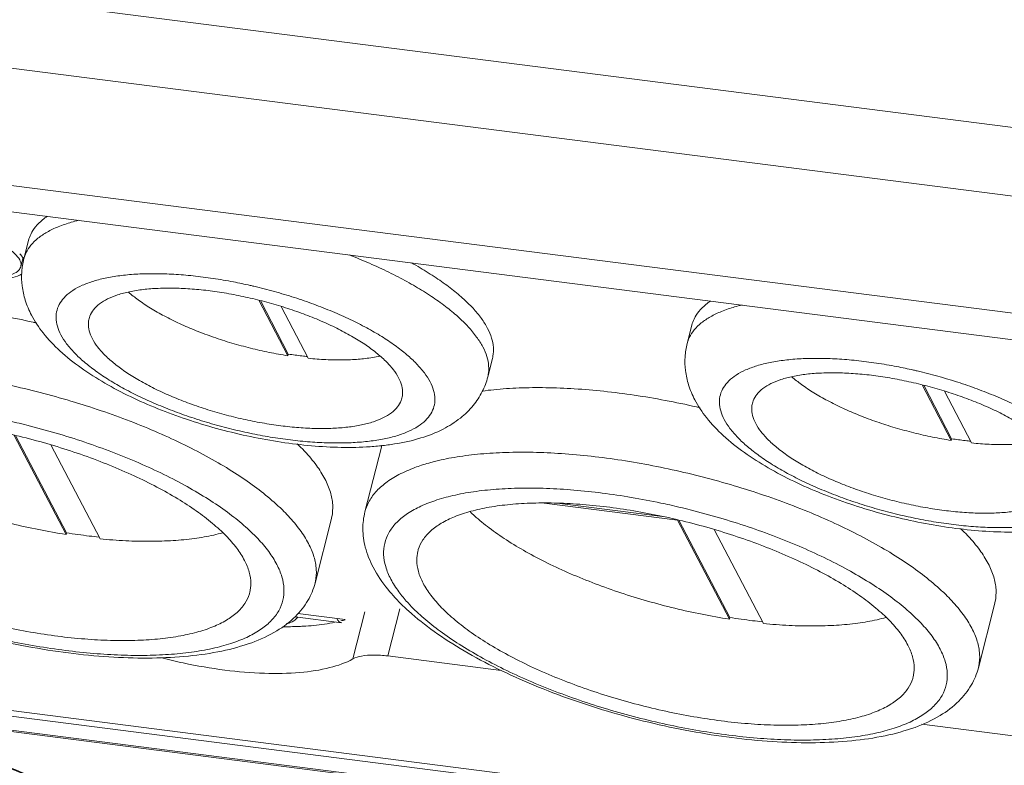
# Model space of a CAD drawing. Header units: millimetres. Extents: x -473 to 23648, y -382 to 1866.
# Tile 159 of 256: x 5666 to 5721, y 447 to 489. Entities that reach past the tile are written whole.
import ezdxf

# ---------------------------------------------------------------- set-up
doc = ezdxf.new("R2010")
doc.units = ezdxf.units.MM
doc.header["$LTSCALE"] = 80
doc.layers.get('0').update_dxf_attribs({"linetype": 'CONTINUOUS'})
for name, color, linetype in [('02___PRT_ALL_AXES', 7, 'CONTINUOUS'), ('09_ALL_ROUNDS', 7, 'CONTINUOUS'), ('20_ALL_FEATURES', 7, 'CONTINUOUS')]:
    doc.layers.add(name, color=color, linetype=linetype)

msp = doc.modelspace()

# ---------------------------------------------------------------- linework, layer by layer
at = {"linetype": 'Continuous', "lineweight": 0}
for p, q in [((5666.303, 475.529), (5666.566, 476.565)), ((5679.417, 473.229), (5681.033, 470.134)), ((5679.497, 473.209), (5681.056, 470.224)), ((5682.172, 469.989), (5680.66, 472.883)), ((5703.3, 470.806), (5703.564, 471.842)), ((5681.033, 470.134), (5681.056, 470.224)), ((5692.18, 468.949), (5692.443, 469.985)), ((5716.414, 468.506), (5718.03, 465.411)), ((5716.494, 468.486), (5718.053, 465.501)), ((5719.169, 465.266), (5717.657, 468.16)), ((5665.773, 465.684), (5668.658, 460.161)), ((5665.844, 465.682), (5668.681, 460.251)), ((5670.556, 459.918), (5667.819, 465.157)), ((5718.03, 465.411), (5718.053, 465.501)), ((5685.33, 461.421), (5686.246, 465.023)), ((5695.32, 461.912), (5702.77, 460.961)), ((5696.053, 461.912), (5702.067, 461.144)), ((5682.545, 457.445), (5683.46, 461.046)), ((5702.77, 460.961), (5702.774, 460.975)), ((5702.77, 460.961), (5705.655, 455.438)), ((5702.841, 460.959), (5705.678, 455.528)), ((5668.658, 460.161), (5668.681, 460.251)), ((5707.553, 455.196), (5704.816, 460.434)), ((5719.542, 452.722), (5720.458, 456.323)), ((5684.014, 455.241), (5681.432, 455.57)), ((5681.579, 455.748), (5684.22, 455.411)), ((5705.655, 455.438), (5705.678, 455.528))]:
    msp.add_line(p, q, dxfattribs=at)
for centre, radius, start, end in [((5670.187, 474.543), 4.007, 166.8786, 172.5978), ((5670.143, 474.553), 3.962, 165.7334, 166.8712), ((5688.597, 464.423), 2.426, 162.8137, 165.6914), ((5696.398, 465.453), 12.879, 225.9972, 227.9156)]:
    msp.add_arc(centre, radius, start, end, dxfattribs=at)
for points, knots in [([(5667.616, 477.911), (5667.526, 477.851), (5667.29, 477.678), (5666.956, 477.356), (5666.695, 476.955), (5666.596, 476.681), (5666.566, 476.565)], [0, 0, 0, 0, 0.323269, 0.876056, 1.382929, 1.743468, 1.743468, 1.743468, 1.743468]), ([(5669.365, 477.686), (5669.227, 477.653), (5668.842, 477.552), (5668.245, 477.351), (5667.617, 477.055), (5667.098, 476.711), (5666.693, 476.32), (5666.432, 475.92), (5666.333, 475.646), (5666.303, 475.529)], [0, 0, 0, 0, 0.424219, 1.194763, 1.885619, 2.502045, 3.054833, 3.561706, 3.922172, 3.922172, 3.922172, 3.922172]), ([(5691.906, 470.623), (5691.805, 470.816), (5691.556, 471.207), (5691.085, 471.771), (5690.503, 472.339), (5689.813, 472.906), (5689.022, 473.466), (5688.138, 474.015), (5687.169, 474.546), (5686.124, 475.057), (5685.206, 475.456), (5684.637, 475.684), (5684.443, 475.759)], [0, 0, 0, 0, 0.654126, 1.386007, 2.198613, 3.091433, 4.061377, 5.103393, 6.2109, 7.376107, 8.590258, 9.214745, 9.214745, 9.214745, 9.214745]), ([(5666.733, 472.396), (5666.593, 472.663), (5666.369, 473.194), (5666.189, 474.007), (5666.169, 474.627), (5666.202, 474.971), (5666.213, 475.06)], [0, 0, 0, 0, 0.903263, 1.718655, 2.484836, 2.753612, 2.753612, 2.753612, 2.753612]), ([(5692.169, 471.658), (5692.068, 471.851), (5691.819, 472.243), (5691.349, 472.807), (5690.766, 473.374), (5690.076, 473.941), (5689.285, 474.501), (5688.551, 474.957), (5688.08, 475.224), (5687.911, 475.317)], [0, 0, 0, 0, 0.654126, 1.386007, 2.198613, 3.091433, 4.061377, 5.103393, 5.683665, 5.683665, 5.683665, 5.683665]), ([(5678.924, 474.057), (5678.616, 474.127), (5677.931, 474.27), (5676.872, 474.452), (5675.761, 474.595), (5674.684, 474.684), (5673.653, 474.719), (5672.681, 474.699), (5671.778, 474.624), (5670.956, 474.496), (5670.222, 474.316), (5669.586, 474.085), (5669.053, 473.806), (5668.629, 473.479), (5668.321, 473.106), (5668.137, 472.688), (5668.087, 472.236), (5668.167, 471.762), (5668.296, 471.456), (5668.376, 471.302)], [0, 0, 0, 0, 0.947899, 2.100115, 3.223638, 4.307461, 5.341289, 6.315783, 7.222844, 8.05597, 8.810734, 9.485486, 10.082402, 10.609046, 11.08034, 11.519866, 11.957934, 12.425199, 12.946014, 12.946014, 12.946014, 12.946014]), ([(5688.962, 468.675), (5688.871, 468.849), (5688.641, 469.202), (5688.203, 469.708), (5687.654, 470.217), (5687.002, 470.723), (5686.253, 471.221), (5685.416, 471.705), (5684.501, 472.168), (5683.518, 472.607), (5682.478, 473.016), (5681.394, 473.389), (5680.278, 473.723), (5679.45, 473.935), (5678.996, 474.04), (5678.924, 474.057)], [0, 0, 0, 0, 0.590055, 1.257504, 2.004944, 2.831027, 3.731547, 4.700169, 5.728924, 6.808574, 7.928904, 9.07896, 10.247276, 11.422078, 11.643621, 11.643621, 11.643621, 11.643621]), ([(5687.207, 468.899), (5687.122, 469.061), (5686.903, 469.391), (5686.478, 469.859), (5685.942, 470.329), (5685.301, 470.794), (5684.565, 471.248), (5683.744, 471.684), (5682.85, 472.095), (5681.895, 472.477), (5680.894, 472.823), (5679.86, 473.128), (5678.809, 473.387), (5677.756, 473.598), (5676.717, 473.757), (5675.706, 473.862), (5674.738, 473.911), (5673.827, 473.903), (5672.986, 473.84), (5672.226, 473.721), (5671.559, 473.548), (5670.992, 473.324), (5670.534, 473.05), (5670.189, 472.727), (5670.014, 472.43), (5669.958, 472.252), (5669.947, 472.207)], [0, 0, 0, 0, 0.549839, 1.180045, 1.892744, 2.685349, 3.551961, 4.484265, 5.472127, 6.504048, 7.567527, 8.649382, 9.736044, 10.813845, 11.869302, 12.889403, 13.861908, 14.775685, 15.621088, 16.390445, 17.078731, 17.684583, 18.211903, 18.672271, 19.087624, 19.229191, 19.229191, 19.229191, 19.229191]), ([(5681.033, 470.134), (5680.684, 470.188), (5679.983, 470.314), (5678.939, 470.549), (5677.904, 470.831), (5676.894, 471.155), (5675.923, 471.517), (5675.005, 471.911), (5674.153, 472.332), (5673.379, 472.773), (5672.709, 473.219), (5672.31, 473.533), (5672.135, 473.684)], [0, 0, 0, 0, 1.060136, 2.13507, 3.211531, 4.276219, 5.316075, 6.318556, 7.271934, 8.165616, 8.990529, 9.684979, 9.684979, 9.684979, 9.684979]), ([(5667.024, 471.955), (5666.956, 471.971), (5666.312, 472.119), (5665.092, 472.374), (5663.37, 472.665), (5661.678, 472.882), (5660.035, 473.022), (5658.455, 473.086), (5656.957, 473.071), (5655.554, 472.978), (5654.262, 472.809), (5653.091, 472.564), (5652.055, 472.247), (5651.163, 471.859), (5650.517, 471.461), (5650.184, 471.184), (5650.078, 471.085)], [0, 0, 0, 0, 0.20776, 1.985071, 3.736299, 5.446157, 7.099979, 8.683982, 10.18554, 11.59351, 12.898623, 14.093999, 15.17586, 16.144573, 17.006178, 17.440624, 17.440624, 17.440624, 17.440624]), ([(5706.362, 472.963), (5706.224, 472.931), (5705.839, 472.83), (5705.242, 472.628), (5704.614, 472.332), (5704.095, 471.988), (5703.69, 471.598), (5703.429, 471.197), (5703.33, 470.923), (5703.3, 470.806)], [0, 0, 0, 0, 0.424219, 1.194763, 1.885619, 2.502045, 3.054833, 3.561706, 3.922172, 3.922172, 3.922172, 3.922172]), ([(5704.613, 473.188), (5704.523, 473.128), (5704.287, 472.955), (5703.953, 472.633), (5703.692, 472.232), (5703.593, 471.958), (5703.564, 471.842)], [0, 0, 0, 0, 0.323269, 0.876056, 1.382929, 1.743468, 1.743468, 1.743468, 1.743468]), ([(5686.237, 465.11), (5685.966, 465.082), (5685.156, 465.019), (5683.787, 465.006), (5682.126, 465.113), (5680.437, 465.33), (5678.737, 465.649), (5677.047, 466.064), (5675.39, 466.568), (5673.787, 467.157), (5672.258, 467.827), (5670.822, 468.579), (5669.498, 469.42), (5668.333, 470.344), (5667.392, 471.33), (5666.916, 472.046), (5666.733, 472.396)], [0, 0, 0, 0, 0.81795, 2.435698, 4.101315, 5.807951, 7.542347, 9.287539, 11.024881, 12.736682, 14.407946, 16.02913, 17.595722, 19.105499, 20.481345, 21.666834, 21.666834, 21.666834, 21.666834]), ([(5669.947, 472.207), (5669.925, 472.122), (5669.892, 471.893), (5669.942, 471.501), (5670.057, 471.22), (5670.131, 471.078)], [0, 0, 0, 0, 0.262231, 0.687991, 1.166466, 1.166466, 1.166466, 1.166466]), ([(5688.962, 468.675), (5689.042, 468.521), (5689.171, 468.215), (5689.251, 467.741), (5689.201, 467.289), (5689.017, 466.871), (5688.709, 466.498), (5688.285, 466.171), (5687.752, 465.892), (5687.116, 465.661), (5686.382, 465.481), (5685.56, 465.353), (5684.657, 465.278), (5683.685, 465.258), (5682.655, 465.293), (5681.577, 465.382), (5680.466, 465.525), (5679.334, 465.719), (5678.194, 465.963), (5677.06, 466.254), (5675.944, 466.588), (5674.86, 466.961), (5673.82, 467.37), (5672.837, 467.809), (5671.922, 468.272), (5671.085, 468.756), (5670.336, 469.254), (5669.684, 469.76), (5669.135, 470.269), (5668.697, 470.775), (5668.467, 471.128), (5668.376, 471.302)], [0, 0, 0, 0, 0.520815, 0.988081, 1.426148, 1.865675, 2.336969, 2.863613, 3.460528, 4.13528, 4.890044, 5.72317, 6.630232, 7.604726, 8.638553, 9.722376, 10.845899, 11.998115, 13.167521, 14.342322, 15.510638, 16.660695, 17.781024, 18.860675, 19.88943, 20.858052, 21.758572, 22.584654, 23.332095, 23.999544, 24.589599, 24.589599, 24.589599, 24.589599]), ([(5692.169, 471.658), (5692.259, 471.486), (5692.406, 471.143), (5692.514, 470.614), (5692.497, 470.227), (5692.453, 470.026), (5692.443, 469.985)], [0, 0, 0, 0, 0.584095, 1.112147, 1.605392, 1.731346, 1.731346, 1.731346, 1.731346]), ([(5687.391, 467.771), (5687.38, 467.725), (5687.324, 467.547), (5687.149, 467.25), (5686.804, 466.927), (5686.346, 466.653), (5685.779, 466.429), (5685.112, 466.256), (5684.353, 466.137), (5683.511, 466.074), (5682.6, 466.066), (5681.632, 466.115), (5680.621, 466.22), (5679.582, 466.379), (5678.529, 466.59), (5677.478, 466.849), (5676.444, 467.154), (5675.443, 467.5), (5674.488, 467.882), (5673.594, 468.293), (5672.773, 468.729), (5672.037, 469.183), (5671.397, 469.648), (5670.86, 470.118), (5670.435, 470.586), (5670.216, 470.916), (5670.131, 471.078)], [0, 0, 0, 0, 0.141567, 0.556919, 1.017288, 1.544608, 2.15046, 2.838746, 3.608103, 4.453506, 5.367282, 6.339788, 7.359889, 8.415346, 9.493147, 10.579809, 11.661664, 12.725143, 13.757064, 14.744926, 15.677229, 16.543842, 17.336447, 18.049145, 18.679352, 19.229191, 19.229191, 19.229191, 19.229191]), ([(5703.73, 467.673), (5703.59, 467.94), (5703.366, 468.471), (5703.186, 469.284), (5703.161, 470.064), (5703.239, 470.565), (5703.3, 470.806)], [0, 0, 0, 0, 0.903263, 1.718655, 2.484836, 3.231225, 3.231225, 3.231225, 3.231225]), ([(5681.056, 470.224), (5681.184, 470.205), (5681.438, 470.167), (5681.793, 470.122), (5682.02, 470.097), (5682.12, 470.086)], [0, 0, 0, 0, 0.387268, 0.770056, 1.073148, 1.073148, 1.073148, 1.073148]), ([(5686.164, 470.112), (5686.028, 470.082), (5685.629, 470.007), (5684.937, 469.927), (5684.069, 469.89), (5683.138, 469.908), (5682.499, 469.956), (5682.172, 469.989)], [0, 0, 0, 0, 0.41716, 1.216731, 2.08775, 3.021772, 4.008677, 4.008677, 4.008677, 4.008677]), ([(5691.906, 470.623), (5691.996, 470.45), (5692.143, 470.107), (5692.251, 469.579), (5692.234, 469.192), (5692.19, 468.99), (5692.18, 468.949)], [0, 0, 0, 0, 0.584095, 1.112147, 1.605392, 1.731418, 1.731418, 1.731418, 1.731418]), ([(5715.922, 469.334), (5715.613, 469.404), (5714.928, 469.547), (5713.869, 469.729), (5712.758, 469.872), (5711.681, 469.961), (5710.65, 469.996), (5709.678, 469.976), (5708.775, 469.901), (5707.953, 469.773), (5707.219, 469.593), (5706.583, 469.362), (5706.05, 469.083), (5705.626, 468.756), (5705.318, 468.383), (5705.134, 467.965), (5705.084, 467.513), (5705.164, 467.039), (5705.293, 466.733), (5705.373, 466.58)], [0, 0, 0, 0, 0.947899, 2.100115, 3.223638, 4.307461, 5.341289, 6.315783, 7.222844, 8.05597, 8.810734, 9.485486, 10.082402, 10.609046, 11.08034, 11.519866, 11.957934, 12.425199, 12.946014, 12.946014, 12.946014, 12.946014]), ([(5680.728, 461.53), (5680.576, 461.678), (5680.119, 462.102), (5679.286, 462.773), (5678.188, 463.536), (5676.961, 464.281), (5675.616, 465.001), (5674.167, 465.689), (5672.629, 466.337), (5671.018, 466.939), (5669.35, 467.489), (5667.642, 467.981), (5665.912, 468.411), (5664.176, 468.772), (5662.454, 469.063), (5660.763, 469.28), (5659.119, 469.421), (5657.54, 469.484), (5656.041, 469.47), (5654.639, 469.377), (5653.346, 469.207), (5652.443, 469.019), (5651.973, 468.891), (5651.889, 468.867)], [0, 0, 0, 0, 0.637399, 1.86799, 3.206442, 4.645056, 6.173922, 7.781391, 9.454439, 11.178976, 12.940112, 14.722413, 16.510131, 18.287442, 20.03867, 21.748528, 23.40235, 24.986353, 26.487911, 27.895881, 29.200994, 30.39637, 30.660234, 30.660234, 30.660234, 30.660234]), ([(5724.204, 464.176), (5724.119, 464.338), (5723.9, 464.668), (5723.475, 465.136), (5722.939, 465.606), (5722.298, 466.071), (5721.562, 466.525), (5720.741, 466.961), (5719.847, 467.372), (5718.892, 467.754), (5717.891, 468.1), (5716.857, 468.405), (5715.806, 468.664), (5714.754, 468.875), (5713.714, 469.034), (5712.703, 469.139), (5711.735, 469.188), (5710.824, 469.18), (5709.983, 469.117), (5709.223, 468.998), (5708.556, 468.825), (5707.99, 468.601), (5707.531, 468.327), (5707.187, 468.004), (5707.011, 467.707), (5706.955, 467.529), (5706.944, 467.484)], [0, 0, 0, 0, 0.549839, 1.180045, 1.892744, 2.685349, 3.551961, 4.484265, 5.472127, 6.504048, 7.567527, 8.649382, 9.736044, 10.813845, 11.869302, 12.889403, 13.861908, 14.775685, 15.621088, 16.390445, 17.078731, 17.684583, 18.211903, 18.672271, 19.087624, 19.229191, 19.229191, 19.229191, 19.229191]), ([(5725.959, 463.952), (5725.868, 464.126), (5725.638, 464.479), (5725.2, 464.985), (5724.651, 465.494), (5723.999, 466), (5723.25, 466.498), (5722.413, 466.982), (5721.498, 467.446), (5720.515, 467.884), (5719.475, 468.293), (5718.391, 468.666), (5717.275, 469), (5716.447, 469.213), (5715.994, 469.317), (5715.922, 469.334)], [0, 0, 0, 0, 0.590055, 1.257504, 2.004944, 2.831027, 3.731547, 4.700169, 5.728924, 6.808574, 7.928904, 9.07896, 10.247276, 11.422078, 11.643621, 11.643621, 11.643621, 11.643621]), ([(5692.18, 468.949), (5692.108, 468.666), (5691.895, 468.099), (5691.378, 467.313), (5690.638, 466.596), (5689.649, 465.976), (5688.406, 465.493), (5687.233, 465.235), (5686.486, 465.137), (5686.237, 465.11)], [0, 0, 0, 0, 0.87657, 1.799132, 2.800475, 3.943453, 5.27727, 6.78306, 7.535227, 7.535227, 7.535227, 7.535227]), ([(5687.207, 468.899), (5687.281, 468.757), (5687.396, 468.476), (5687.446, 468.084), (5687.413, 467.855), (5687.391, 467.771)], [0, 0, 0, 0, 0.478475, 0.904235, 1.166466, 1.166466, 1.166466, 1.166466]), ([(5718.03, 465.411), (5717.681, 465.465), (5716.98, 465.591), (5715.936, 465.826), (5714.901, 466.108), (5713.891, 466.432), (5712.92, 466.794), (5712.002, 467.188), (5711.15, 467.609), (5710.376, 468.051), (5709.706, 468.496), (5709.307, 468.81), (5709.132, 468.961)], [0, 0, 0, 0, 1.060136, 2.13507, 3.211531, 4.276219, 5.316075, 6.318556, 7.271934, 8.165616, 8.990529, 9.684979, 9.684979, 9.684979, 9.684979]), ([(5704.021, 467.232), (5703.954, 467.248), (5703.309, 467.397), (5702.089, 467.651), (5700.367, 467.942), (5698.675, 468.159), (5697.032, 468.3), (5695.453, 468.363), (5693.954, 468.348), (5692.771, 468.27), (5692.092, 468.192), (5691.879, 468.163)], [0, 0, 0, 0, 0.20776, 1.985071, 3.736299, 5.446157, 7.099979, 8.683982, 10.18554, 11.59351, 12.237322, 12.237322, 12.237322, 12.237322]), ([(5723.234, 460.388), (5722.963, 460.359), (5722.153, 460.296), (5720.784, 460.283), (5719.123, 460.39), (5717.434, 460.607), (5715.734, 460.927), (5714.044, 461.341), (5712.387, 461.846), (5710.784, 462.434), (5709.255, 463.104), (5707.819, 463.857), (5706.495, 464.697), (5705.33, 465.622), (5704.389, 466.607), (5703.913, 467.323), (5703.73, 467.673)], [0, 0, 0, 0, 0.81795, 2.435698, 4.101315, 5.807951, 7.542347, 9.287539, 11.024881, 12.736682, 14.407946, 16.02913, 17.595722, 19.105499, 20.481345, 21.666834, 21.666834, 21.666834, 21.666834]), ([(5706.944, 467.484), (5706.922, 467.399), (5706.889, 467.17), (5706.939, 466.778), (5707.054, 466.497), (5707.128, 466.355)], [0, 0, 0, 0, 0.262231, 0.687991, 1.166466, 1.166466, 1.166466, 1.166466]), ([(5678.614, 458.718), (5678.49, 458.956), (5678.174, 459.438), (5677.569, 460.126), (5676.81, 460.818), (5675.905, 461.505), (5674.867, 462.179), (5673.707, 462.832), (5672.439, 463.456), (5671.08, 464.042), (5669.646, 464.584), (5668.155, 465.074), (5666.626, 465.507), (5665.078, 465.876), (5663.53, 466.179), (5662.002, 466.409), (5660.513, 466.566), (5659.081, 466.646), (5657.724, 466.65), (5656.46, 466.576), (5655.303, 466.427), (5654.267, 466.203), (5653.364, 465.908), (5652.605, 465.544), (5651.998, 465.112), (5651.552, 464.614), (5651.354, 464.205), (5651.292, 463.984), (5651.285, 463.956)], [0, 0, 0, 0, 0.804414, 1.718088, 2.744465, 3.881157, 5.121597, 6.456119, 7.8727, 9.357495, 10.895279, 12.469812, 14.06418, 15.66111, 17.243287, 18.793658, 20.295749, 21.733998, 23.094111, 24.363477, 25.531667, 26.591105, 27.538026, 28.373934, 29.107814, 29.759123, 30.360248, 30.447578, 30.447578, 30.447578, 30.447578]), ([(5680.416, 458.488), (5680.285, 458.738), (5679.958, 459.246), (5679.336, 459.974), (5678.56, 460.706), (5677.638, 461.435), (5676.581, 462.154), (5675.399, 462.855), (5674.105, 463.529), (5672.713, 464.17), (5671.238, 464.771), (5669.696, 465.326), (5668.104, 465.827), (5666.646, 466.224), (5665.719, 466.445), (5665.339, 466.53)], [0, 0, 0, 0, 0.847253, 1.801938, 2.867854, 4.043555, 5.323771, 6.700361, 8.162971, 9.699511, 11.29654, 12.939578, 14.613394, 16.302268, 17.471823, 17.471823, 17.471823, 17.471823]), ([(5725.959, 463.952), (5726.039, 463.798), (5726.168, 463.492), (5726.249, 463.018), (5726.198, 462.566), (5726.015, 462.148), (5725.706, 461.775), (5725.283, 461.448), (5724.749, 461.169), (5724.113, 460.939), (5723.379, 460.758), (5722.557, 460.63), (5721.654, 460.555), (5720.682, 460.535), (5719.652, 460.57), (5718.575, 460.659), (5717.463, 460.802), (5716.331, 460.996), (5715.191, 461.24), (5714.057, 461.531), (5712.941, 461.865), (5711.857, 462.238), (5710.817, 462.647), (5709.834, 463.086), (5708.919, 463.55), (5708.082, 464.033), (5707.333, 464.531), (5706.681, 465.037), (5706.133, 465.546), (5705.694, 466.052), (5705.464, 466.405), (5705.373, 466.58)], [0, 0, 0, 0, 0.520815, 0.988081, 1.426148, 1.865675, 2.336969, 2.863613, 3.460528, 4.13528, 4.890044, 5.72317, 6.630232, 7.604726, 8.638553, 9.722376, 10.845899, 11.998115, 13.167521, 14.342322, 15.510638, 16.660695, 17.781024, 18.860675, 19.88943, 20.858052, 21.758572, 22.584654, 23.332095, 23.999544, 24.589599, 24.589599, 24.589599, 24.589599]), ([(5724.388, 463.048), (5724.377, 463.002), (5724.321, 462.824), (5724.146, 462.527), (5723.801, 462.204), (5723.343, 461.93), (5722.776, 461.706), (5722.109, 461.533), (5721.35, 461.415), (5720.508, 461.351), (5719.597, 461.343), (5718.629, 461.392), (5717.618, 461.497), (5716.579, 461.656), (5715.526, 461.867), (5714.475, 462.127), (5713.442, 462.432), (5712.44, 462.777), (5711.485, 463.159), (5710.591, 463.571), (5709.77, 464.006), (5709.034, 464.46), (5708.394, 464.925), (5707.857, 465.395), (5707.432, 465.864), (5707.213, 466.193), (5707.128, 466.355)], [0, 0, 0, 0, 0.141567, 0.556919, 1.017288, 1.544608, 2.15046, 2.838746, 3.608103, 4.453506, 5.367282, 6.339788, 7.359889, 8.415346, 9.493147, 10.579809, 11.661664, 12.725143, 13.757064, 14.744926, 15.677229, 16.543842, 17.336447, 18.049145, 18.679352, 19.229191, 19.229191, 19.229191, 19.229191]), ([(5668.658, 460.161), (5668.151, 460.24), (5667.132, 460.422), (5665.611, 460.758), (5664.101, 461.157), (5662.62, 461.614), (5661.186, 462.123), (5659.815, 462.677), (5658.525, 463.272), (5657.331, 463.898), (5656.246, 464.549), (5655.285, 465.217), (5654.619, 465.761), (5654.277, 466.081), (5654.197, 466.158)], [0, 0, 0, 0, 1.541602, 3.10389, 4.670597, 6.225378, 7.752097, 9.235105, 10.65954, 12.011648, 13.27914, 14.451628, 15.521187, 15.855243, 15.855243, 15.855243, 15.855243]), ([(5683.098, 463.258), (5682.96, 463.523), (5682.618, 464.058), (5682.079, 464.696), (5681.702, 465.076), (5681.558, 465.215)], [0, 0, 0, 0, 0.894341, 1.898427, 2.499272, 2.499272, 2.499272, 2.499272]), ([(5718.053, 465.501), (5718.181, 465.482), (5718.435, 465.445), (5718.79, 465.399), (5719.017, 465.374), (5719.117, 465.364)], [0, 0, 0, 0, 0.387268, 0.770056, 1.073148, 1.073148, 1.073148, 1.073148]), ([(5723.161, 465.389), (5723.025, 465.359), (5722.626, 465.284), (5721.934, 465.204), (5721.066, 465.167), (5720.135, 465.185), (5719.496, 465.233), (5719.169, 465.266)], [0, 0, 0, 0, 0.41716, 1.216731, 2.08775, 3.021772, 4.008677, 4.008677, 4.008677, 4.008677]), ([(5717.725, 456.807), (5717.573, 456.955), (5717.116, 457.379), (5716.284, 458.051), (5715.186, 458.813), (5713.958, 459.558), (5712.613, 460.278), (5711.164, 460.966), (5709.626, 461.614), (5708.015, 462.216), (5706.347, 462.766), (5704.639, 463.258), (5702.909, 463.688), (5701.173, 464.049), (5699.451, 464.34), (5697.76, 464.557), (5696.116, 464.698), (5694.537, 464.761), (5693.038, 464.747), (5691.636, 464.654), (5690.343, 464.485), (5689.44, 464.296), (5688.97, 464.168), (5688.886, 464.145)], [0, 0, 0, 0, 0.637399, 1.86799, 3.206442, 4.645056, 6.173922, 7.781391, 9.454439, 11.178976, 12.940112, 14.722413, 16.510131, 18.287442, 20.03867, 21.748528, 23.40235, 24.986353, 26.487911, 27.895881, 29.200994, 30.39637, 30.660234, 30.660234, 30.660234, 30.660234]), ([(5688.886, 464.145), (5688.623, 464.07), (5688.056, 463.887), (5687.244, 463.535), (5686.503, 463.079), (5685.921, 462.557), (5685.528, 461.998), (5685.377, 461.602), (5685.331, 461.421)], [0, 0, 0, 0, 0.818247, 1.78696, 2.648564, 3.416892, 4.115833, 4.676304, 4.676304, 4.676304, 4.676304]), ([(5682.545, 457.445), (5682.459, 457.109), (5682.179, 456.429), (5681.448, 455.506), (5680.371, 454.7), (5678.969, 454.063), (5677.305, 453.613), (5675.444, 453.344), (5673.427, 453.242), (5671.287, 453.297), (5669.054, 453.499), (5666.762, 453.843), (5664.449, 454.319), (5662.152, 454.919), (5659.912, 455.634), (5657.764, 456.451), (5655.745, 457.361), (5653.888, 458.352), (5652.223, 459.419), (5650.783, 460.554), (5649.617, 461.746), (5649.017, 462.619), (5648.789, 463.056)], [0, 0, 0, 0, 1.038393, 2.173607, 3.492177, 5.035516, 6.765186, 8.646893, 10.668116, 12.814683, 15.064799, 17.391356, 19.763209, 22.146977, 24.508685, 26.815352, 29.036649, 31.146666, 33.125839, 34.960611, 36.636175, 38.11329, 38.11329, 38.11329, 38.11329]), ([(5683.098, 463.258), (5683.221, 463.023), (5683.42, 462.556), (5683.56, 461.835), (5683.527, 461.332), (5683.469, 461.08), (5683.46, 461.046)], [0, 0, 0, 0, 0.79571, 1.513301, 2.184149, 2.28855, 2.28855, 2.28855, 2.28855]), ([(5680.416, 458.488), (5680.532, 458.266), (5680.719, 457.825), (5680.843, 457.144), (5680.786, 456.492), (5680.545, 455.885), (5680.129, 455.339), (5679.55, 454.856), (5678.817, 454.44), (5677.938, 454.09), (5676.921, 453.809), (5675.777, 453.6), (5674.517, 453.465), (5673.154, 453.406), (5671.704, 453.423), (5670.182, 453.516), (5668.604, 453.684), (5666.988, 453.926), (5665.351, 454.238), (5663.712, 454.618), (5662.087, 455.061), (5660.495, 455.562), (5658.953, 456.116), (5657.478, 456.717), (5656.086, 457.359), (5654.792, 458.033), (5653.61, 458.734), (5652.553, 459.452), (5651.632, 460.182), (5650.855, 460.914), (5650.233, 461.642), (5649.906, 462.149), (5649.775, 462.4)], [0, 0, 0, 0, 0.750916, 1.42639, 2.05862, 2.688455, 3.357283, 4.09851, 4.934266, 5.876621, 6.930074, 8.093684, 9.362557, 10.728836, 12.182387, 13.711297, 15.302257, 16.940889, 18.612034, 20.300013, 21.988888, 23.662704, 25.305741, 26.90277, 28.439311, 29.901921, 31.278511, 32.558727, 33.734427, 34.800343, 35.755029, 36.602281, 36.602281, 36.602281, 36.602281]), ([(5702.336, 461.807), (5702.167, 461.845), (5701.454, 462), (5700.2, 462.239), (5698.584, 462.481), (5697.006, 462.649), (5695.484, 462.742), (5694.034, 462.759), (5692.672, 462.699), (5691.412, 462.565), (5690.267, 462.356), (5689.251, 462.075), (5688.371, 461.725), (5687.639, 461.308), (5687.06, 460.826), (5686.643, 460.28), (5686.402, 459.673), (5686.345, 459.021), (5686.47, 458.34), (5686.656, 457.899), (5686.772, 457.677)], [0, 0, 0, 0, 0.518493, 2.189637, 3.828269, 5.419229, 6.948139, 8.401691, 9.76797, 11.036842, 12.200453, 13.253905, 14.19626, 15.032017, 15.773243, 16.442071, 17.071906, 17.704136, 18.379611, 19.130526, 19.130526, 19.130526, 19.130526]), ([(5715.611, 453.995), (5715.487, 454.233), (5715.171, 454.715), (5714.566, 455.403), (5713.807, 456.095), (5712.902, 456.782), (5711.864, 457.457), (5710.704, 458.109), (5709.436, 458.733), (5708.077, 459.319), (5706.643, 459.861), (5705.152, 460.351), (5703.623, 460.784), (5702.075, 461.154), (5700.527, 461.456), (5698.999, 461.686), (5697.51, 461.843), (5696.078, 461.924), (5694.721, 461.927), (5693.457, 461.853), (5692.3, 461.704), (5691.264, 461.48), (5690.361, 461.185), (5689.602, 460.821), (5688.995, 460.389), (5688.549, 459.891), (5688.351, 459.482), (5688.289, 459.261), (5688.282, 459.233)], [0, 0, 0, 0, 0.804414, 1.718088, 2.744465, 3.881157, 5.121597, 6.456119, 7.8727, 9.357495, 10.895279, 12.469812, 14.06418, 15.66111, 17.243287, 18.793658, 20.295749, 21.733998, 23.094111, 24.363477, 25.531667, 26.591105, 27.538026, 28.373934, 29.107814, 29.759123, 30.360248, 30.447578, 30.447578, 30.447578, 30.447578]), ([(5682.183, 459.657), (5682.045, 459.921), (5681.702, 460.457), (5681.189, 461.064), (5680.843, 461.418), (5680.728, 461.53)], [0, 0, 0, 0, 0.894341, 1.898427, 2.379228, 2.379228, 2.379228, 2.379228]), ([(5685.786, 458.333), (5685.602, 458.686), (5685.321, 459.382), (5685.172, 460.444), (5685.252, 461.112), (5685.33, 461.421)], [0, 0, 0, 0, 1.194277, 2.22855, 3.186203, 3.186203, 3.186203, 3.186203]), ([(5705.655, 455.438), (5705.148, 455.517), (5704.129, 455.699), (5702.608, 456.035), (5701.098, 456.434), (5699.617, 456.891), (5698.183, 457.4), (5696.812, 457.955), (5695.522, 458.549), (5694.328, 459.175), (5693.244, 459.826), (5692.282, 460.494), (5691.616, 461.038), (5691.274, 461.358), (5691.194, 461.435)], [0, 0, 0, 0, 1.541602, 3.10389, 4.670597, 6.225378, 7.752097, 9.235105, 10.65954, 12.011648, 13.27914, 14.451628, 15.521187, 15.855243, 15.855243, 15.855243, 15.855243]), ([(5717.413, 453.765), (5717.283, 454.016), (5716.956, 454.523), (5716.333, 455.251), (5715.557, 455.983), (5714.635, 456.713), (5713.578, 457.431), (5712.396, 458.132), (5711.102, 458.806), (5709.71, 459.448), (5708.235, 460.049), (5706.693, 460.603), (5705.101, 461.104), (5703.644, 461.502), (5702.716, 461.722), (5702.336, 461.807)], [0, 0, 0, 0, 0.847253, 1.801938, 2.867854, 4.043555, 5.323771, 6.700361, 8.162971, 9.699511, 11.29654, 12.939578, 14.613394, 16.302268, 17.471823, 17.471823, 17.471823, 17.471823]), ([(5668.681, 460.251), (5668.894, 460.217), (5669.317, 460.155), (5669.925, 460.078), (5670.32, 460.034), (5670.504, 460.016)], [0, 0, 0, 0, 0.645856, 1.283883, 1.838377, 1.838377, 1.838377, 1.838377]), ([(5677.39, 460.255), (5677.226, 460.21), (5676.708, 460.081), (5675.79, 459.922), (5674.607, 459.808), (5673.326, 459.768), (5671.964, 459.801), (5671.032, 459.872), (5670.556, 459.918)], [0, 0, 0, 0, 0.511319, 1.600173, 2.790723, 4.074542, 5.440857, 6.877083, 6.877083, 6.877083, 6.877083]), ([(5720.095, 458.535), (5719.957, 458.8), (5719.615, 459.335), (5719.076, 459.973), (5718.699, 460.353), (5718.555, 460.492)], [0, 0, 0, 0, 0.894341, 1.898427, 2.499272, 2.499272, 2.499272, 2.499272]), ([(5682.183, 459.657), (5682.305, 459.422), (5682.504, 458.955), (5682.644, 458.234), (5682.612, 457.73), (5682.553, 457.478), (5682.545, 457.445)], [0, 0, 0, 0, 0.79571, 1.513301, 2.184149, 2.288653, 2.288653, 2.288653, 2.288653]), ([(5688.282, 459.233), (5688.241, 459.069), (5688.195, 458.686), (5688.292, 458.071), (5688.465, 457.656), (5688.575, 457.447)], [0, 0, 0, 0, 0.507791, 1.140306, 1.847208, 1.847208, 1.847208, 1.847208]), ([(5678.906, 456.932), (5678.899, 456.904), (5678.838, 456.683), (5678.64, 456.274), (5678.193, 455.776), (5677.586, 455.344), (5676.827, 454.98), (5675.925, 454.685), (5674.889, 454.461), (5673.732, 454.311), (5672.467, 454.238), (5671.11, 454.241), (5669.678, 454.322), (5668.189, 454.478), (5666.661, 454.709), (5665.113, 455.011), (5663.565, 455.381), (5662.036, 455.814), (5660.545, 456.304), (5659.111, 456.846), (5657.752, 457.432), (5656.55, 458.023), (5655.812, 458.435), (5655.491, 458.624)], [0, 0, 0, 0, 0.08733, 0.688455, 1.339765, 2.073645, 2.909552, 3.856473, 4.915911, 6.084101, 7.353467, 8.713581, 10.15183, 11.65392, 13.204291, 14.786468, 16.383399, 17.977766, 19.552299, 21.090083, 22.574879, 23.991459, 25.108476, 25.108476, 25.108476, 25.108476]), ([(5678.614, 458.718), (5678.723, 458.509), (5678.896, 458.094), (5678.993, 457.478), (5678.948, 457.096), (5678.906, 456.932)], [0, 0, 0, 0, 0.706902, 1.339417, 1.847208, 1.847208, 1.847208, 1.847208]), ([(5687.451, 456.189), (5687.152, 456.478), (5686.532, 457.142), (5686.014, 457.896), (5685.786, 458.333)], [0, 0, 0, 0, 1.245263, 2.722378, 2.722378, 2.722378, 2.722378]), ([(5720.095, 458.535), (5720.218, 458.3), (5720.417, 457.833), (5720.557, 457.112), (5720.525, 456.609), (5720.466, 456.357), (5720.458, 456.323)], [0, 0, 0, 0, 0.79571, 1.513301, 2.184149, 2.28855, 2.28855, 2.28855, 2.28855]), ([(5687.701, 456.38), (5687.533, 456.566), (5687.193, 456.977), (5686.903, 457.426), (5686.772, 457.677)], [0, 0, 0, 0, 0.750905, 1.598158, 1.598158, 1.598158, 1.598158]), ([(5715.903, 452.209), (5715.896, 452.181), (5715.835, 451.96), (5715.637, 451.551), (5715.19, 451.053), (5714.583, 450.621), (5713.824, 450.257), (5712.922, 449.962), (5711.886, 449.738), (5710.729, 449.588), (5709.464, 449.515), (5708.107, 449.518), (5706.675, 449.599), (5705.186, 449.755), (5703.658, 449.986), (5702.11, 450.288), (5700.562, 450.658), (5699.033, 451.091), (5697.543, 451.581), (5696.109, 452.123), (5694.749, 452.709), (5693.482, 453.333), (5692.322, 453.985), (5691.283, 454.66), (5690.379, 455.347), (5689.619, 456.039), (5689.014, 456.727), (5688.699, 457.209), (5688.575, 457.447)], [0, 0, 0, 0, 0.08733, 0.688455, 1.339765, 2.073645, 2.909552, 3.856473, 4.915911, 6.084101, 7.353467, 8.713581, 10.15183, 11.65392, 13.204291, 14.786468, 16.383399, 17.977766, 19.552299, 21.090083, 22.574879, 23.991459, 25.325982, 26.566422, 27.703114, 28.729491, 29.643164, 30.447578, 30.447578, 30.447578, 30.447578]), ([(5717.413, 453.765), (5717.529, 453.543), (5717.716, 453.102), (5717.84, 452.421), (5717.783, 451.769), (5717.542, 451.162), (5717.126, 450.616), (5716.547, 450.134), (5715.814, 449.717), (5714.935, 449.367), (5713.918, 449.086), (5712.774, 448.877), (5711.514, 448.742), (5710.151, 448.683), (5708.701, 448.7), (5707.179, 448.793), (5705.601, 448.961), (5703.985, 449.203), (5702.348, 449.515), (5700.709, 449.895), (5699.084, 450.338), (5697.492, 450.839), (5695.95, 451.393), (5694.475, 451.994), (5693.083, 452.636), (5691.789, 453.31), (5690.607, 454.011), (5689.55, 454.729), (5688.629, 455.459), (5688.035, 456.019), (5687.747, 456.33), (5687.701, 456.38)], [0, 0, 0, 0, 0.750916, 1.42639, 2.05862, 2.688455, 3.357283, 4.09851, 4.934266, 5.876621, 6.930074, 8.093684, 9.362557, 10.728836, 12.182387, 13.711297, 15.302257, 16.940889, 18.612034, 20.300013, 21.988888, 23.662704, 25.305741, 26.90277, 28.439311, 29.901921, 31.278511, 32.558727, 33.734427, 34.800343, 35.004403, 35.004403, 35.004403, 35.004403]), ([(5719.18, 454.934), (5719.042, 455.198), (5718.699, 455.734), (5718.186, 456.341), (5717.84, 456.695), (5717.725, 456.807)], [0, 0, 0, 0, 0.894341, 1.898427, 2.379228, 2.379228, 2.379228, 2.379228]), ([(5719.542, 452.722), (5719.456, 452.386), (5719.176, 451.706), (5718.445, 450.783), (5717.368, 449.977), (5715.966, 449.34), (5714.302, 448.89), (5712.441, 448.621), (5710.424, 448.519), (5708.284, 448.574), (5706.051, 448.776), (5703.759, 449.12), (5701.446, 449.596), (5699.149, 450.197), (5696.909, 450.911), (5694.761, 451.728), (5692.742, 452.638), (5690.885, 453.629), (5689.22, 454.695), (5688.22, 455.485), (5687.766, 455.895)], [0, 0, 0, 0, 1.038393, 2.173607, 3.492177, 5.035516, 6.765186, 8.646893, 10.668116, 12.814683, 15.064799, 17.391356, 19.763209, 22.146977, 24.508685, 26.815352, 29.036649, 31.146666, 33.125839, 34.960611, 34.960611, 34.960611, 34.960611]), ([(5684.014, 455.245), (5683.981, 455.249), (5683.923, 455.267), (5683.876, 455.304), (5683.858, 455.322)], [0, 0, 0, 0, 0.1005206, 0.1765588, 0.1765588, 0.1765588, 0.1765588]), ([(5705.678, 455.528), (5705.891, 455.495), (5706.314, 455.432), (5706.922, 455.355), (5707.317, 455.311), (5707.501, 455.293)], [0, 0, 0, 0, 0.645856, 1.283883, 1.838377, 1.838377, 1.838377, 1.838377]), ([(5714.387, 455.532), (5714.223, 455.487), (5713.705, 455.358), (5712.787, 455.199), (5711.604, 455.085), (5710.323, 455.045), (5708.961, 455.078), (5708.029, 455.149), (5707.553, 455.196)], [0, 0, 0, 0, 0.511319, 1.600173, 2.790723, 4.074542, 5.440857, 6.877083, 6.877083, 6.877083, 6.877083]), ([(5719.18, 454.934), (5719.302, 454.699), (5719.502, 454.232), (5719.641, 453.511), (5719.609, 453.007), (5719.55, 452.756), (5719.542, 452.722)], [0, 0, 0, 0, 0.79571, 1.513301, 2.184149, 2.288653, 2.288653, 2.288653, 2.288653]), ([(5715.611, 453.995), (5715.72, 453.786), (5715.893, 453.371), (5715.99, 452.755), (5715.945, 452.373), (5715.903, 452.209)], [0, 0, 0, 0, 0.706902, 1.339417, 1.847208, 1.847208, 1.847208, 1.847208])]:
    msp.add_open_spline(points, degree=3, knots=knots, dxfattribs=at)
msp.add_open_spline([(5683.858, 455.322), (5683.816, 455.364), (5683.785, 455.417), (5683.758, 455.47)], degree=3, dxfattribs=at)
at = {"layer": '02___PRT_ALL_AXES', "linetype": 'Continuous', "lineweight": 0}
for p, q in [((5616.849, 496.228), (5765.368, 477.269)), ((5616.759, 492.404), (5765.278, 473.444)), ((5769.194, 466.407), (5618.217, 485.681)), ((5666.25, 475.551), (5666.136, 475.101))]:
    msp.add_line(p, q, dxfattribs=at)
for centre, radius, start, end in [((5665.885, 475.652), 0.379, 344.6508, 348.9855), ((5665.898, 475.649), 0.365, 349.0044, 350.4552), ((5665.291, 474.861), 1.222, 33.3983, 35.7569)]:
    msp.add_arc(centre, radius, start, end, dxfattribs=at)
for points, knots in [([(5666.074, 475.477), (5666.008, 475.604), (5665.788, 475.858), (5665.342, 476.185), (5664.76, 476.493), (5664.077, 476.76), (5663.339, 476.969), (5662.593, 477.104), (5661.891, 477.159), (5661.276, 477.13), (5660.788, 477.019), (5660.45, 476.837), (5660.343, 476.654), (5660.322, 476.579)], [0, 0, 0, 0, 0.429564, 0.986634, 1.654764, 2.400607, 3.181973, 3.953087, 4.669185, 5.291275, 5.792198, 6.167751, 6.400609, 6.400609, 6.400609, 6.400609]), ([(5660.09, 476.241), (5660.163, 476.101), (5660.406, 475.821), (5660.897, 475.46), (5661.54, 475.12), (5662.293, 474.826), (5663.107, 474.596), (5663.929, 474.446), (5664.703, 474.386), (5665.381, 474.418), (5665.877, 474.532), (5666.128, 474.654), (5666.203, 474.708)], [0, 0, 0, 0, 0.473714, 1.088038, 1.824838, 2.647338, 3.509012, 4.35938, 5.149077, 5.835104, 6.387511, 6.664036, 6.664036, 6.664036, 6.664036]), ([(5662.602, 474.863), (5662.774, 474.81), (5663.197, 474.697), (5663.864, 474.576), (5664.566, 474.521), (5665.181, 474.551), (5665.669, 474.662), (5666.007, 474.843), (5666.114, 475.027), (5666.135, 475.101)], [0, 0, 0, 0, 0.541193, 1.312307, 2.028405, 2.650495, 3.151418, 3.526971, 3.759829, 3.759829, 3.759829, 3.759829]), ([(5666.135, 475.101), (5666.141, 475.122), (5666.165, 475.249), (5666.124, 475.382), (5666.074, 475.477)], [0, 0, 0, 0, 0.0643787, 0.3848552, 0.3848552, 0.3848552, 0.3848552]), ([(5680.931, 455.173), (5680.954, 455.177), (5681.105, 455.208), (5681.345, 455.313), (5681.521, 455.467), (5681.587, 455.544)], [0, 0, 0, 0, 0.0720348, 0.4619425, 0.7657937, 0.7657937, 0.7657937, 0.7657937])]:
    msp.add_open_spline(points, degree=3, knots=knots, dxfattribs=at)
msp.add_open_spline([(5666.283, 475.575), (5666.221, 475.661), (5666.149, 475.739), (5666.073, 475.811)], degree=3, dxfattribs=at)
at = {"layer": '09_ALL_ROUNDS', "linetype": 'Continuous', "lineweight": 0}
for p, q in [((5685.322, 455.842), (5684.654, 453.217)), ((5687.269, 456.016), (5686.6, 453.387)), ((5686.6, 453.387), (5692.935, 452.578)), ((5644.019, 452.776), (5775.88, 435.943)), ((5776.317, 435.107), (5644.456, 451.94)), ((5776.419, 435.016), (5644.558, 451.849)), ((5716.393, 449.584), (5726.341, 448.314))]:
    msp.add_line(p, q, dxfattribs=at)
for centre, radius, start, end in [((5682.14, 462.67), 7.56, 284.1802, 285.9824), ((5680.965, 472.507), 17.49, 269.2591, 272.1018), ((5681.022, 470.772), 15.753, 272.1275, 273.117)]:
    msp.add_arc(centre, radius, start, end, dxfattribs=at)
for points, knots in [([(5681.879, 455.042), (5682.281, 455.064), (5682.877, 455.12), (5683.467, 455.224), (5683.658, 455.264)], [0, 0, 0, 0, 1.207975, 1.794382, 1.794382, 1.794382, 1.794382]), ([(5674.009, 453.275), (5674.404, 453.173), (5675.565, 452.899), (5677.468, 452.569), (5679.646, 452.383), (5681.613, 452.416), (5683.28, 452.662), (5684.256, 452.999), (5684.654, 453.217)], [0, 0, 0, 0, 1.22482, 3.576715, 5.787915, 7.772914, 9.466003, 10.8299, 10.8299, 10.8299, 10.8299]), ([(5686.6, 453.387), (5686.339, 453.42), (5685.852, 453.456), (5685.193, 453.41), (5684.805, 453.3), (5684.654, 453.217)], [0, 0, 0, 0, 0.790311, 1.460205, 1.976618, 1.976618, 1.976618, 1.976618]), ([(5667.573, 445.962), (5667.381, 446.143), (5666.88, 446.503), (5665.972, 446.962), (5664.868, 447.364), (5663.678, 447.659), (5662.527, 447.815), (5661.526, 447.832), (5660.797, 447.713), (5660.343, 447.559), (5660.206, 447.395), (5660.178, 447.344)], [0, 0, 0, 0, 0.790711, 1.837041, 3.046555, 4.308139, 5.505741, 6.528896, 7.286851, 7.737953, 7.91093, 7.91093, 7.91093, 7.91093]), ([(5660.635, 447.75), (5660.979, 447.825), (5661.76, 447.899), (5663.002, 447.81), (5664.335, 447.553), (5665.633, 447.147), (5666.772, 446.632), (5667.433, 446.2), (5667.701, 445.967)], [0, 0, 0, 0, 1.057978, 2.333062, 3.726785, 5.122432, 6.403071, 7.469547, 7.469547, 7.469547, 7.469547])]:
    msp.add_open_spline(points, degree=3, knots=knots, dxfattribs=at)
at = {"layer": '20_ALL_FEATURES', "linetype": 'Continuous', "lineweight": 0}
for p, q in [((5743.79, 468.177), (5645.131, 480.771)), ((5648.113, 452.566), (5771.437, 436.822))]:
    msp.add_line(p, q, dxfattribs=at)

doc.saveas('drawing.dxf')
